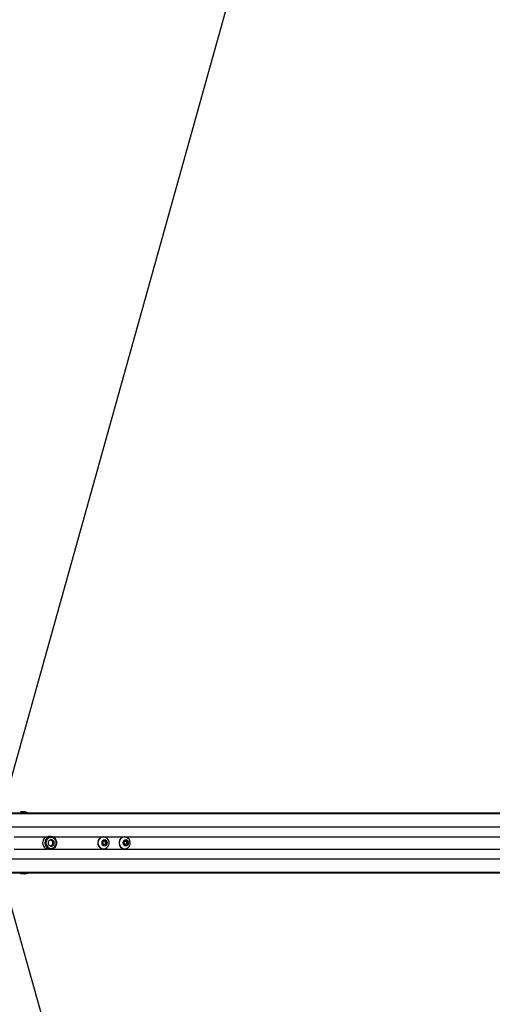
# Paper-space layout '4M DUO In Ground Anchor' of a CAD drawing. Header units: millimetres. Extents: x 20 to 26560, y 40 to 17993.
# Tile 71 of 89: x 9404 to 10157, y 13007 to 14576. Entities that reach past the tile are written whole.
import ezdxf

# ---------------------------------------------------------------- set-up
doc = ezdxf.new("R2010")
doc.units = ezdxf.units.MM
doc.layers.add('COMPONENT_GEOMETRY', color=7, linetype='Continuous')
doc.styles.add('SLDTEXTSTYLE0', font='TXT', dxfattribs={"width": 0.75})
doc.dimstyles.new('SLDDIMSTYLE0', dxfattribs={"dimtxt": 150, "dimasz": 6.604, "dimexe": 0, "dimexo": 0.0625, "dimgap": 37.5, "dimtad": 0, "dimtih": 1, "dimtoh": 1, "dimdec": 0, "dimlfac": 0.5, "dimrnd": 1e-09, "dimzin": 12, "dimdsep": 46, "dimtxsty": 'SLDTEXTSTYLE0', "dimsah": 1, "dimcen": 0.09, "dimadec": 0, "dimazin": 3, "dimtfac": 1, "dimtdec": 0, "dimtofl": 0, "dimtmove": 0, "dimatfit": 3, "dimfxl": 1, "dimfrac": 2, "dimtolj": 1, "dimtzin": 12, "dimarcsym": 0})

# ---------------------------------------------------------------- blocks, each defined once
blk = doc.blocks.new('_D_15')
at = {"layer": 'COMPONENT_GEOMETRY', "color": 7, "ltscale": 2}
for p, q in [((1221.2, 13267), (1221.2, 17923.1)), ((16975.8, 13267), (16975.8, 17923.1)), ((1221.2, 17916.7), (8876.8, 17916.7)), ((16975.8, 17916.7), (9320.1, 17916.7))]:
    blk.add_line(p, q, dxfattribs=at)
for points in [[(1221.2, 17916.7), (1227.8, 17915.7), (1227.8, 17917.8)], [(16975.8, 17916.7), (16969.1, 17917.8), (16969.1, 17915.7)]]:
    blk.add_solid(points, dxfattribs=at)
at = {"layer": 'COMPONENT_GEOMETRY', "color": 7, "ltscale": 2, "insert": (8876.8, 17991), "char_height": 150, "attachment_point": 1, "style": 'SLDTEXTSTYLE0'}
blk.add_mtext('7877', dxfattribs=at)

psp = doc.layouts.new('4M DUO In Ground Anchor')

# ---------------------------------------------------------------- linework, layer by layer
at = {"color": 7, "linetype": 'Continuous', "lineweight": 25, "ltscale": 2}
for p, q in [((9380.77, 13332.22), (10149.36, 16082.34)), ((9373.78, 13312.43), (10745.42, 13312.43)), ((9404.97, 13313.14), (9404.96, 13312.43)), ((9410.52, 13313.63), (9405.47, 13313.63)), ((9412.9, 13313.57), (9412.87, 13313.58)), ((9449.13, 13267.37), (9453.9, 13270.3)), ((9449.13, 13267.37), (9449.13, 13261.5)), ((9453.9, 13258.56), (9449.13, 13261.5)), ((9453.49, 13274.43), (9449.8, 13274.43)), ((9452.88, 13269.67), (9454.24, 13268.83)), ((9452.88, 13259.19), (9454.24, 13260.03)), ((9453.9, 13270.3), (9458.68, 13267.37)), ((9453.9, 13258.56), (9458.68, 13261.5)), ((9454.24, 13268.83), (9456.63, 13267.37)), ((9454.24, 13260.03), (9456.63, 13261.5)), ((9456.63, 13267.37), (9458.68, 13267.37)), ((9456.63, 13264.43), (9456.63, 13267.37)), ((9456.63, 13261.5), (9456.63, 13264.43)), ((9456.63, 13261.5), (9458.68, 13261.5)), ((9458.68, 13261.5), (9458.68, 13267.37)), ((9536.25, 13266.16), (9539.07, 13267.9)), ((9536.25, 13262.7), (9536.25, 13266.16)), ((9539.07, 13260.97), (9536.25, 13262.7)), ((9537.45, 13273.93), (9537.19, 13273.93)), ((9538.54, 13267.57), (9539.41, 13267.03)), ((9539.41, 13261.83), (9538.54, 13261.3)), ((9539.07, 13267.9), (9541.89, 13266.16)), ((9541.89, 13262.7), (9539.07, 13260.97)), ((9539.41, 13267.03), (9540.82, 13266.16)), ((9540.82, 13262.7), (9539.41, 13261.83)), ((9540.82, 13266.16), (9541.89, 13266.16)), ((9540.82, 13266.16), (9540.82, 13264.43)), ((9540.82, 13264.43), (9540.82, 13262.7)), ((9540.82, 13262.7), (9541.89, 13262.7)), ((9541.89, 13266.16), (9541.89, 13262.7)), ((9570.08, 13266.16), (9572.9, 13267.9)), ((9570.08, 13262.7), (9570.08, 13266.16)), ((9572.9, 13260.97), (9570.08, 13262.7)), ((9571.28, 13273.93), (9571.02, 13273.93)), ((9572.36, 13267.57), (9573.24, 13267.03)), ((9573.24, 13261.83), (9572.36, 13261.3)), ((9572.9, 13267.9), (9575.72, 13266.16)), ((9575.72, 13262.7), (9572.9, 13260.97)), ((9573.24, 13267.03), (9574.65, 13266.16)), ((9574.65, 13262.7), (9573.24, 13261.83)), ((9574.65, 13266.16), (9575.72, 13266.16)), ((9574.65, 13266.16), (9574.65, 13264.43)), ((9574.65, 13264.43), (9574.65, 13262.7)), ((9574.65, 13262.7), (9575.72, 13262.7)), ((9575.72, 13266.16), (9575.72, 13262.7)), ((9449.8, 13254.43), (9453.49, 13254.43)), ((9537.19, 13254.93), (9537.45, 13254.93)), ((9571.02, 13254.93), (9571.28, 13254.93)), ((9373.78, 13216.43), (9687.83, 13216.43)), ((9404.96, 13216.43), (9404.97, 13215.72)), ((9410.52, 13215.23), (9405.47, 13215.23)), ((9412.86, 13215.28), (9413.2, 13215.38)), ((9687.83, 13216.43), (9695.84, 13216.43)), ((9695.84, 13216.43), (9705.31, 13216.43)), ((9705.31, 13216.43), (9718.24, 13216.43)), ((9718.24, 13216.43), (10752.38, 13216.43)), ((9380.77, 13196.65), (10149.36, 10446.52))]:
    psp.add_line(p, q, dxfattribs=at)
at = {"color": 8, "linetype": 'Continuous', "lineweight": 25, "ltscale": 2}
for p, q in [((9373.78, 13312.04), (10767.36, 13312.04)), ((9373.78, 13311.33), (11071.68, 13311.33)), ((9404.97, 13313.14), (9410.28, 13313.14)), ((9371.16, 13289.73), (11086.25, 13289.73)), ((9394.99, 13274.28), (9448.16, 13274.28)), ((9455.13, 13274.28), (10635.67, 13274.28)), ((9394.99, 13254.58), (9448.16, 13254.58)), ((9455.13, 13254.58), (10635.67, 13254.58)), ((9371.16, 13239.13), (11086.25, 13239.13)), ((9373.78, 13217.53), (11071.67, 13217.53)), ((9373.78, 13216.82), (10774.23, 13216.82)), ((9404.97, 13215.72), (9410.28, 13215.72))]:
    psp.add_line(p, q, dxfattribs=at)
at = {"color": 7, "linetype": 'Continuous', "lineweight": 25, "ltscale": 2, "flags": 128}
for points in [[(9410.28, 13313.14), (9410.29, 13313.24), (9410.3, 13313.33), (9410.32, 13313.41), (9410.35, 13313.49), (9410.39, 13313.55), (9410.43, 13313.59), (9410.47, 13313.62), (9410.52, 13313.63)], [(9444.1, 13264.43), (9444.44, 13261.73), (9445.46, 13259.24), (9447.08, 13257.12), (9449.17, 13255.55), (9451.58, 13254.64), (9454.13, 13254.46), (9456.64, 13255.01), (9458.91, 13256.26), (9460.78, 13258.12), (9462.11, 13260.45), (9462.8, 13263.07), (9462.8, 13265.79), (9462.11, 13268.42), (9460.78, 13270.74), (9458.91, 13272.6), (9456.64, 13273.85), (9454.13, 13274.41), (9451.58, 13274.22), (9449.17, 13273.31), (9447.08, 13271.74), (9445.46, 13269.63), (9444.44, 13267.13), (9444.1, 13264.43)], [(9445.63, 13264.43), (9445.97, 13261.95), (9446.95, 13259.67), (9448.49, 13257.78), (9450.47, 13256.43), (9452.73, 13255.72), (9455.08, 13255.72), (9457.34, 13256.43), (9459.32, 13257.78), (9460.86, 13259.67), (9461.84, 13261.95), (9462.17, 13264.43), (9461.84, 13266.91), (9460.86, 13269.19), (9459.32, 13271.08), (9457.34, 13272.44), (9455.08, 13273.14), (9452.73, 13273.14), (9450.47, 13272.44), (9448.49, 13271.08), (9446.95, 13269.19), (9445.97, 13266.91), (9445.63, 13264.43)], [(9528.52, 13264.43), (9528.85, 13261.87), (9529.82, 13259.5), (9531.35, 13257.49), (9533.34, 13256), (9535.63, 13255.13), (9538.06, 13254.95), (9540.44, 13255.48), (9542.6, 13256.67), (9544.37, 13258.44), (9545.64, 13260.65), (9546.29, 13263.14), (9546.29, 13265.73), (9545.64, 13268.22), (9544.37, 13270.43), (9542.6, 13272.19), (9540.44, 13273.38), (9538.06, 13273.91), (9535.63, 13273.73), (9533.34, 13272.87), (9531.35, 13271.38), (9529.82, 13269.37), (9528.85, 13267), (9528.52, 13264.43)], [(9534.61, 13264.43), (9534.95, 13262.61), (9535.91, 13261.07), (9537.36, 13260.04), (9539.07, 13259.68), (9540.78, 13260.04), (9542.23, 13261.07), (9543.19, 13262.61), (9543.53, 13264.43), (9543.19, 13266.25), (9542.23, 13267.79), (9540.78, 13268.82), (9539.07, 13269.18), (9537.36, 13268.82), (9535.91, 13267.79), (9534.95, 13266.25), (9534.61, 13264.43)], [(9562.35, 13264.43), (9562.68, 13261.87), (9563.65, 13259.5), (9565.18, 13257.49), (9567.17, 13256), (9569.46, 13255.13), (9571.89, 13254.95), (9574.27, 13255.48), (9576.42, 13256.67), (9578.2, 13258.44), (9579.46, 13260.65), (9580.12, 13263.14), (9580.12, 13265.73), (9579.46, 13268.22), (9578.2, 13270.43), (9576.42, 13272.19), (9574.27, 13273.38), (9571.89, 13273.91), (9569.46, 13273.73), (9567.17, 13272.87), (9565.18, 13271.38), (9563.65, 13269.37), (9562.68, 13267), (9562.35, 13264.43)], [(9568.43, 13264.43), (9568.77, 13262.61), (9569.74, 13261.07), (9571.19, 13260.04), (9572.9, 13259.68), (9574.61, 13260.04), (9576.05, 13261.07), (9577.02, 13262.61), (9577.36, 13264.43), (9577.02, 13266.25), (9576.05, 13267.79), (9574.61, 13268.82), (9572.9, 13269.18), (9571.19, 13268.82), (9569.74, 13267.79), (9568.77, 13266.25), (9568.43, 13264.43)], [(9410.28, 13215.72), (9410.29, 13215.63), (9410.3, 13215.53), (9410.32, 13215.45), (9410.35, 13215.38), (9410.39, 13215.31), (9410.43, 13215.27), (9410.47, 13215.24), (9410.52, 13215.23)]]:
    psp.add_lwpolyline(points, dxfattribs=at)
at = {"color": 7, "linetype": 'Continuous', "lineweight": 25, "ltscale": 4}
for centre, radius, start, end in [((9405.47, 13313.13), 0.5, 90, 179), ((9412.62, 13313.36), 0.272, 67.03468, 89.83905), ((9450.1, 13264.74), 9.7, 91.75922, 181.80342), ((9450.1, 13264.13), 9.7, 178.19658, 268.24078), ((9451.83, 13264.93), 4.59, 58.33439, 81.14157), ((9451.83, 13263.93), 4.59, 278.85843, 301.66561), ((9451.48, 13264.49), 5.15, 359.37504, 57.58658), ((9451.48, 13264.38), 5.15, 302.41342, 0.62496), ((9537.47, 13264.72), 9.21, 91.75922, 181.80358), ((9537.47, 13264.14), 9.21, 178.19642, 268.24078), ((9537.99, 13264.73), 2.7, 58.29876, 83.72528), ((9537.99, 13264.13), 2.7, 276.27472, 301.70124), ((9537.78, 13264.47), 3.04, 359.37524, 57.58696), ((9537.78, 13264.4), 3.04, 302.41304, 0.62477), ((9571.3, 13264.72), 9.21, 91.75889, 181.80391), ((9571.3, 13264.14), 9.21, 178.19609, 268.24111), ((9571.82, 13264.73), 2.7, 58.29851, 83.72647), ((9571.82, 13264.13), 2.7, 276.27353, 301.70149), ((9571.61, 13264.47), 3.04, 359.37505, 57.58613), ((9571.61, 13264.4), 3.04, 302.41386, 0.62496), ((9405.47, 13215.73), 0.5, 181, 270), ((9412.62, 13215.5), 0.272, 270.16095, 292.96532)]:
    psp.add_arc(centre, radius, start, end, dxfattribs=at)
at = {"color": 7, "linetype": 'Continuous', "lineweight": 25, "ltscale": 2}
for points, knots in [([(9410.28, 13313.14), (9410.34, 13313.15), (9410.64, 13313.22), (9411.13, 13313.31), (9411.71, 13313.43), (9412.1, 13313.5), (9412.39, 13313.56), (9412.6, 13313.59), (9412.69, 13313.61), (9412.72, 13313.61)], [0, 0, 0, 0, 0.07011473, 0.39513857, 0.58712236, 0.73104687, 0.84163705, 0.93630112, 1, 1, 1, 1]), ([(9412.62, 13313.63), (9412.59, 13313.63), (9412.52, 13313.63), (9412.24, 13313.63), (9411.59, 13313.63), (9410.97, 13313.63), (9410.56, 13313.63), (9410.52, 13313.63)], [0, 0, 0, 0, 0.0453362, 0.1256417, 0.3756758, 0.9240918, 1, 1, 1, 1]), ([(9412.88, 13313.58), (9412.88, 13313.58), (9412.8, 13313.62), (9412.71, 13313.62), (9412.62, 13313.63)], [0, 0, 0, 0, 0.02859654, 1, 1, 1, 1]), ([(9412.72, 13313.61), (9412.78, 13313.61), (9412.83, 13313.61), (9412.88, 13313.58), (9412.88, 13313.58)], [0, 0, 0, 0, 0.9708873, 1, 1, 1, 1]), ([(9416.65, 13312.43), (9416.53, 13312.47), (9415.65, 13312.77), (9414.34, 13313.18), (9413.23, 13313.48), (9412.9, 13313.57)], [0, 0, 0, 0, 0.0922268, 0.7279346, 1, 1, 1, 1]), ([(9410.28, 13215.72), (9410.34, 13215.71), (9410.64, 13215.65), (9411.13, 13215.55), (9411.71, 13215.44), (9412.1, 13215.36), (9412.39, 13215.31), (9412.6, 13215.27), (9412.69, 13215.26), (9412.72, 13215.25)], [0, 0, 0, 0, 0.07011473, 0.39513857, 0.58712236, 0.73104687, 0.84163705, 0.93630112, 1, 1, 1, 1]), ([(9412.62, 13215.23), (9412.59, 13215.23), (9412.52, 13215.23), (9412.24, 13215.23), (9411.59, 13215.23), (9410.97, 13215.23), (9410.56, 13215.23), (9410.52, 13215.23)], [0, 0, 0, 0, 0.0453362, 0.1256417, 0.3756758, 0.9240918, 1, 1, 1, 1]), ([(9412.88, 13215.28), (9412.88, 13215.28), (9412.8, 13215.25), (9412.71, 13215.24), (9412.62, 13215.23)], [0, 0, 0, 0, 0.02859654, 1, 1, 1, 1]), ([(9412.72, 13215.25), (9412.78, 13215.26), (9412.83, 13215.26), (9412.88, 13215.28), (9412.88, 13215.28)], [0, 0, 0, 0, 0.9708873, 1, 1, 1, 1]), ([(9413.2, 13215.38), (9413.53, 13215.47), (9414.63, 13215.78), (9415.84, 13216.15), (9416.63, 13216.42), (9416.66, 13216.43)], [0, 0, 0, 0, 0.28849, 0.975012, 1, 1, 1, 1]), ([(9718.24, 13216.43), (9718.3, 13216.43), (9718.38, 13216.43), (9718.45, 13216.43), (9718.5, 13216.43), (9718.63, 13216.44), (9718.9, 13216.45), (9718.77, 13216.51), (9717.56, 13216.61), (9715.27, 13216.69), (9711.33, 13216.73), (9705.97, 13216.66), (9700.37, 13216.61), (9695.26, 13216.59), (9691.31, 13216.63), (9687.89, 13216.7), (9686.01, 13216.77), (9685.07, 13216.8)], [0, 0, 0, 0, 0.0128228, 0.016031, 0.0176328, 0.0240411, 0.0497288, 0.1190599, 0.1883099, 0.2569453, 0.3409795, 0.4760749, 0.6116965, 0.7174482, 0.8271353, 0.9131075, 1, 1, 1, 1]), ([(9685.07, 13216.8), (9686.64, 13216.73), (9689.76, 13216.59), (9694.65, 13216.53), (9698.51, 13216.51), (9700.63, 13216.51), (9701.89, 13216.51), (9702.53, 13216.51), (9702.85, 13216.51)], [0, 0, 0, 0, 0.32567365, 0.65033622, 0.82290492, 0.91105061, 0.95544338, 1, 1, 1, 1]), ([(9702.85, 13216.51), (9700.38, 13216.5), (9695.37, 13216.46), (9690.36, 13216.44), (9687.83, 13216.43)], [0, 0, 0, 0, 0.4939197, 1, 1, 1, 1]), ([(9695.84, 13216.43), (9697.93, 13216.43), (9701.3, 13216.43), (9704.2, 13216.43), (9705.31, 13216.43)], [0, 0, 0, 0, 0.6208911, 1, 1, 1, 1]), ([(9714.38, 13216.47), (9714.34, 13216.47), (9714.25, 13216.46), (9714.18, 13216.46), (9714.18, 13216.46), (9714.33, 13216.45), (9714.7, 13216.44), (9715.17, 13216.44), (9715.57, 13216.44), (9715.81, 13216.44), (9716, 13216.44), (9716.09, 13216.45), (9716.13, 13216.45)], [0, 0, 0, 0, 0.0544143, 0.1088259, 0.1830147, 0.3048333, 0.5225719, 0.7536104, 0.8287518, 0.9044823, 0.9590488, 1, 1, 1, 1]), ([(9716.13, 13216.45), (9716.17, 13216.45), (9716.26, 13216.45), (9716.33, 13216.45), (9716.33, 13216.46), (9716.19, 13216.46), (9715.82, 13216.47), (9715.35, 13216.47), (9714.95, 13216.47), (9714.71, 13216.47), (9714.51, 13216.47), (9714.42, 13216.47), (9714.38, 13216.47)], [0, 0, 0, 0, 0.0540715, 0.1081679, 0.1814863, 0.3020077, 0.5184433, 0.7488241, 0.8245579, 0.9008758, 0.9552341, 1, 1, 1, 1])]:
    psp.add_open_spline(points, degree=3, knots=knots, dxfattribs=at)
at = {"color": 8, "linetype": 'Continuous', "lineweight": 25, "ltscale": 2}
for points in [[(9410.28, 13313.14), (9410.99, 13312.98), (9411.91, 13312.77), (9412.91, 13312.49), (9413.13, 13312.43)], [(9410.28, 13215.72), (9410.99, 13215.89), (9411.91, 13216.09), (9412.91, 13216.37), (9413.13, 13216.43)]]:
    psp.add_open_spline(points, degree=3, knots=[0, 0, 0, 0, 0.7726385, 1, 1, 1, 1], dxfattribs=at)

# ---------------------------------------------------------------- dimensions: what is measured, and where the dimension line sits
at = {"layer": 'COMPONENT_GEOMETRY', "color": 7, "ltscale": 2}
dim = psp.add_linear_dim(base=(16975.75, 17916.75), p1=(1221.17, 13264.43), p2=(16975.75, 13264.43), angle=0, dimstyle='SLDDIMSTYLE0', dxfattribs=at)
dim.commit()
dim.dimension.update_dxf_attribs({"geometry": '_D_15', "text_midpoint": (9098.46, 17916.75), "dimtype": 160})

doc.saveas('drawing.dxf')
